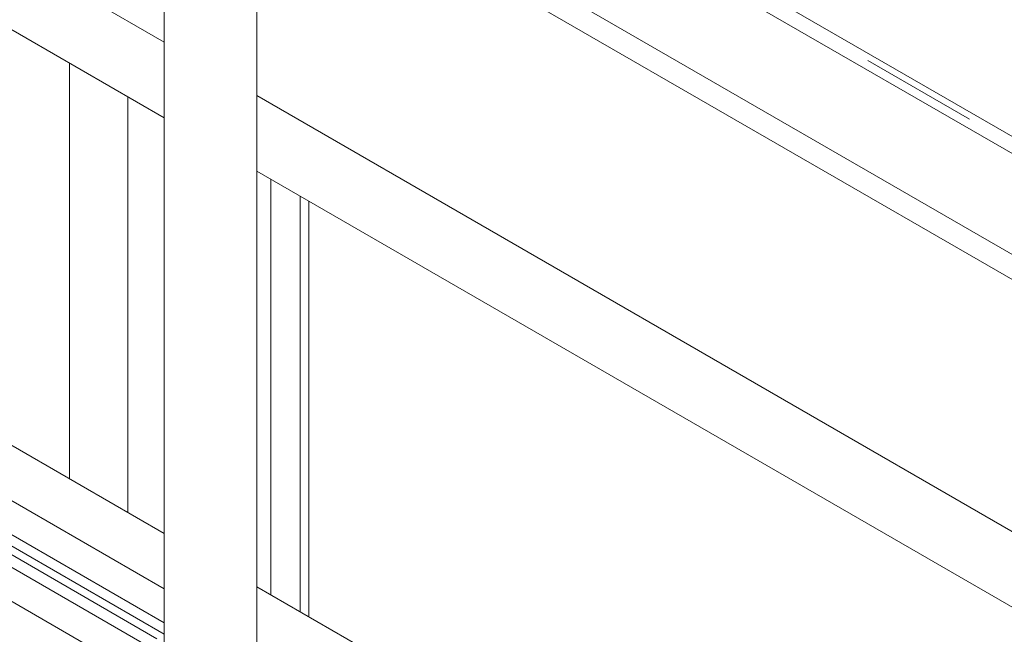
# Model space of a CAD drawing. Header units: millimetres. Extents: x 450 to 25135, y 150 to 17673.
# Tile 146 of 256: x 5511 to 5830, y 11706 to 11905. Entities that reach past the tile are written whole.
import ezdxf

# ---------------------------------------------------------------- set-up
doc = ezdxf.new("R2010")
doc.units = ezdxf.units.MM
doc.linetypes.add('SLD-Centrada-doble', pattern=[12.7, 6.35, -1.27, 1.27, -1.27, 1.27, -1.27])
doc.linetypes.add('SLD-Continua', pattern=[0])
doc.layers.add('COTAS', color=1, linetype='SLD-Continua')
doc.layers.add('OCULTA', color=8, linetype='SLD-Continua')

msp = doc.modelspace()

# ---------------------------------------------------------------- linework, layer by layer
at = {"color": 7, "linetype": 'SLD-Continua', "lineweight": 18, "ltscale": 30}
for p, q in [((5558.05, 12420.05), (5558.05, 11683.69)), ((5588.05, 11683.69), (5588.05, 12419.7))]:
    msp.add_line(p, q, dxfattribs=at)
at = {"layer": 'COTAS', "linetype": 'SLD-Continua', "lineweight": 18, "ltscale": 30}
for p, q in [((5558.05, 11738.68), (5446.63, 11803)), ((5558.05, 11720.72), (5446.63, 11785.04)), ((5558.05, 11709.69), (5482.89, 11753.08)), ((5555.68, 11704.53), (5482.89, 11746.55)), ((5558.05, 11706.02), (5487.47, 11746.76)), ((5552.14, 11702.49), (5482.89, 11742.47)), ((5542.59, 11696.98), (5476.22, 11735.29)), ((5703.86, 11654.5), (5588.05, 11721.36))]:
    msp.add_line(p, q, dxfattribs=at)
at = {"layer": 'OCULTA', "linetype": 'SLD-Continua', "lineweight": 18, "ltscale": 30}
for p, q in [((5965.49, 11790.75), (5588.05, 12008.65)), ((5965.49, 11790.75), (5588.05, 12008.65)), ((5965.49, 11790.75), (5588.05, 12008.65)), ((5965.49, 11790.75), (5588.05, 12008.65)), ((5588.05, 12003.07), (7164.04, 11093.27)), ((5588.05, 12003.07), (7164.04, 11093.27)), ((5588.05, 12003.07), (7164.04, 11093.27)), ((5588.05, 12003.07), (7164.04, 11093.27)), ((7185.25, 11048.36), (5588.05, 11970.4)), ((5558.05, 11897.91), (5446.63, 11962.23)), ((7185.25, 11040.19), (5588.05, 11962.24)), ((5558.05, 11873.41), (5446.63, 11937.73)), ((5558.05, 11873.41), (5446.63, 11937.73)), ((5558.05, 11873.41), (5446.63, 11937.73)), ((5558.05, 11873.41), (5446.63, 11937.73)), ((6222.88, 11514.11), (5588.05, 11880.59)), ((6218.02, 11492.42), (5588.05, 11856.09)), ((6218.02, 11492.42), (5588.05, 11856.09)), ((6218.02, 11492.42), (5588.05, 11856.09)), ((6218.02, 11492.42), (5588.05, 11856.09)), ((5604.87, 11711.65), (5604.87, 11846.38)), ((5604.87, 11711.65), (5604.87, 11846.38)), ((5604.87, 11711.65), (5604.87, 11846.38)), ((5604.87, 11711.65), (5604.87, 11846.38))]:
    msp.add_line(p, q, dxfattribs=at)
at = {"layer": 'OCULTA', "linetype": 'SLD-Centrada-doble', "lineweight": 18, "ltscale": 30}
for p, q in [((5588.05, 12006.28), (5965.49, 11788.39)), ((5588.05, 12006.28), (5965.49, 11788.39)), ((5588.05, 12006.28), (5965.49, 11788.39)), ((5588.05, 12006.28), (5965.49, 11788.39)), ((5527.28, 11756.44), (5527.28, 11891.17)), ((5527.28, 11756.44), (5527.28, 11891.17)), ((5527.28, 11756.44), (5527.28, 11891.17)), ((5527.28, 11756.44), (5527.28, 11891.17)), ((5546.26, 11745.48), (5546.26, 11880.21)), ((5546.26, 11745.48), (5546.26, 11880.21)), ((5546.26, 11745.48), (5546.26, 11880.21)), ((5546.26, 11745.48), (5546.26, 11880.21)), ((5592.59, 11718.74), (5592.59, 11853.46)), ((5592.59, 11718.74), (5592.59, 11853.46)), ((5592.59, 11718.74), (5592.59, 11853.46)), ((5592.59, 11718.74), (5592.59, 11853.46)), ((5602.08, 11713.26), (5602.08, 11847.99)), ((5602.08, 11713.26), (5602.08, 11847.99)), ((5602.08, 11713.26), (5602.08, 11847.99)), ((5602.08, 11713.26), (5602.08, 11847.99))]:
    msp.add_line(p, q, dxfattribs=at)

doc.saveas('drawing.dxf')
